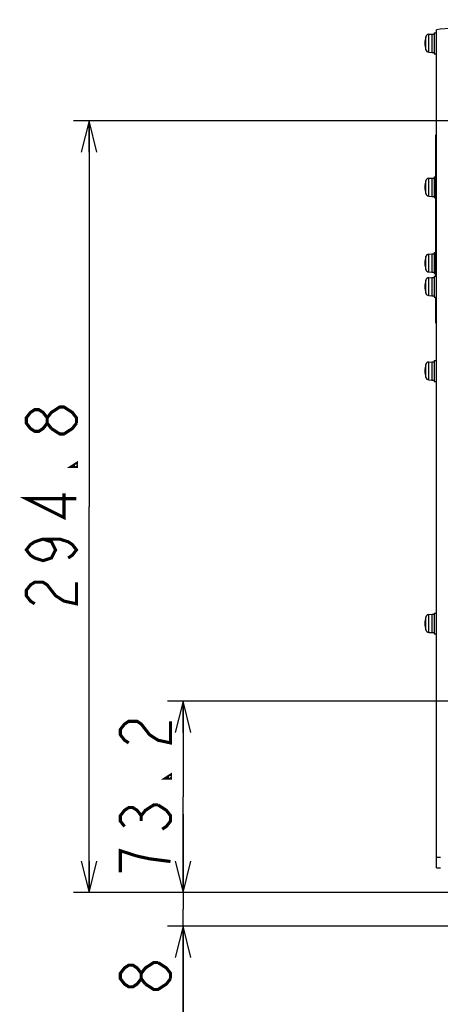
# Model space of a CAD drawing. Extents: x 34 to 410, y 34 to 287.
# Tile 58 of 77: x 253 to 280, y 167 to 229. Entities that reach past the tile are written whole.
import ezdxf

# ---------------------------------------------------------------- set-up
doc = ezdxf.new("R2010")
doc.units = 0
doc.header["$LTSCALE"] = 23.1
doc.layers.get('0').update_dxf_attribs({"linetype": 'CONTINUOUS'})
for name, color, linetype in [('ALL_AXIS', 7, 'CONTINUOUS'), ('ALL_CURVE', 7, 'CONTINUOUS'), ('ALL_DIM', 7, 'CONTINUOUS'), ('ALL_FEATURES', 7, 'CONTINUOUS')]:
    doc.layers.add(name, color=color, linetype=linetype)
doc.dimstyles.get("Standard").update_dxf_attribs({"dimtxt": 2.5, "dimasz": 2.5, "dimexe": 1.25, "dimexo": 0.625, "dimtad": 1, "dimcen": 2.5, "dimazin": 3, "dimtfac": 1, "dimtmove": 0, "dimatfit": 3})

# ---------------------------------------------------------------- blocks, each defined once
blk = doc.blocks.new('_OPEN')
at = {"color": 0, "linetype": 'BYBLOCK'}
for p, q in [((0, 0), (-1, 0.25)), ((-1, -0.25), (0, 0)), ((-1, 0), (0, 0))]:
    blk.add_line(p, q, dxfattribs=at)
blk = doc.blocks.new('*D13')
at = {"layer": 'ALL_DIM', "color": 2, "linetype": 'CONTINUOUS'}
for p, q in [((263.173, 173.636), (263.173, 178.636)), ((263.173, 178.636), (263.173, 172.567)), ((283.184, 173.636), (262.173, 173.636)), ((263.173, 158.679), (263.173, 172.567)), ((298.873, 171.498), (262.173, 171.498)), ((263.173, 171.498), (263.173, 158.679))]:
    blk.add_line(p, q, dxfattribs=at)
at = {"layer": 'ALL_DIM', "color": 2, "linetype": 'CONTINUOUS', "xscale": 2, "yscale": 2, "zscale": 2}
for p, rotation in [((263.173, 173.636), 270), ((263.173, 171.498), 90)]:
    blk.add_blockref('_OPEN', p, dxfattribs=dict(at, rotation=rotation))
blk = doc.blocks.new('*D14')
at = {"layer": 'ALL_DIM', "color": 2, "linetype": 'CONTINUOUS'}
for p, q in [((292.225, 222.867), (256.173, 222.867)), ((257.173, 222.867), (257.173, 198.252)), ((257.173, 173.636), (257.173, 198.252)), ((283.182, 173.636), (256.173, 173.636))]:
    blk.add_line(p, q, dxfattribs=at)
at = {"layer": 'ALL_DIM', "color": 2, "linetype": 'CONTINUOUS', "xscale": 2, "yscale": 2, "zscale": 2}
for p, rotation in [((257.173, 222.867), 90), ((257.173, 173.636), 270)]:
    blk.add_blockref('_OPEN', p, dxfattribs=dict(at, rotation=rotation))
blk = doc.blocks.new('*D15')
at = {"layer": 'ALL_DIM', "color": 2, "linetype": 'CONTINUOUS'}
for p, q in [((287.184, 177.638), (287.184, 239.887)), ((295.802, 226.444), (295.802, 239.887)), ((287.184, 238.887), (274.562, 238.887)), ((274.562, 238.887), (291.493, 238.887)), ((300.802, 238.887), (291.493, 238.887)), ((295.802, 238.887), (300.802, 238.887))]:
    blk.add_line(p, q, dxfattribs=at)
at = {"layer": 'ALL_DIM', "color": 2, "linetype": 'CONTINUOUS', "xscale": 2, "yscale": 2, "zscale": 2}
blk.add_blockref('_OPEN', (287.184, 238.887), dxfattribs=at)
at = {"layer": 'ALL_DIM', "color": 2, "linetype": 'CONTINUOUS', "xscale": 2, "yscale": 2, "zscale": 2, "rotation": 180}
blk.add_blockref('_OPEN', (295.802, 238.887), dxfattribs=at)
blk = doc.blocks.new('*D22')
at = {"layer": 'ALL_DIM', "color": 2, "linetype": 'CONTINUOUS'}
for p, q in [((287.268, 184.852), (287.268, 183.096)), ((287.268, 183.096), (287.824, 182.359)), ((287.824, 182.359), (287.824, 155.371)), ((287.184, 169.634), (287.184, 155.371)), ((287.184, 156.371), (276.872, 156.371)), ((276.872, 156.371), (287.504, 156.371)), ((292.824, 156.371), (287.504, 156.371)), ((287.824, 156.371), (292.824, 156.371))]:
    blk.add_line(p, q, dxfattribs=at)
at = {"layer": 'ALL_DIM', "color": 2, "linetype": 'CONTINUOUS', "xscale": 2, "yscale": 2, "zscale": 2}
blk.add_blockref('_OPEN', (287.184, 156.371), dxfattribs=at)
at = {"layer": 'ALL_DIM', "color": 2, "linetype": 'CONTINUOUS', "xscale": 2, "yscale": 2, "zscale": 2, "rotation": 180}
blk.add_blockref('_OPEN', (287.824, 156.371), dxfattribs=at)
blk = doc.blocks.new('*D23')
at = {"layer": 'ALL_DIM', "color": 2, "linetype": 'CONTINUOUS'}
for p, q in [((287.268, 184.852), (287.268, 183.092)), ((300.628, 184.852), (300.628, 149.371)), ((287.268, 183.092), (287.824, 182.361)), ((287.824, 182.361), (287.824, 149.371)), ((287.824, 150.371), (259.277, 150.371)), ((259.277, 150.371), (294.226, 150.371)), ((305.628, 150.371), (294.226, 150.371)), ((300.628, 150.371), (305.628, 150.371))]:
    blk.add_line(p, q, dxfattribs=at)
at = {"layer": 'ALL_DIM', "color": 2, "linetype": 'CONTINUOUS', "xscale": 2, "yscale": 2, "zscale": 2}
blk.add_blockref('_OPEN', (287.824, 150.371), dxfattribs=at)
at = {"layer": 'ALL_DIM', "color": 2, "linetype": 'CONTINUOUS', "xscale": 2, "yscale": 2, "zscale": 2, "rotation": 180}
blk.add_blockref('_OPEN', (300.628, 150.371), dxfattribs=at)
blk = doc.blocks.new('*D27')
at = {"layer": 'ALL_DIM', "color": 2, "linetype": 'CONTINUOUS'}
for p, q in [((299.628, 185.852), (262.173, 185.852)), ((263.173, 185.852), (263.173, 179.744)), ((263.173, 173.636), (263.173, 179.744)), ((283.182, 173.636), (262.173, 173.636))]:
    blk.add_line(p, q, dxfattribs=at)
at = {"layer": 'ALL_DIM', "color": 2, "linetype": 'CONTINUOUS', "xscale": 2, "yscale": 2, "zscale": 2}
for p, rotation in [((263.173, 185.852), 90), ((263.173, 173.636), 270)]:
    blk.add_blockref('_OPEN', p, dxfattribs=dict(at, rotation=rotation))

msp = doc.modelspace()

# ---------------------------------------------------------------- linework, layer by layer
at = {"color": 7, "linetype": 'CONTINUOUS'}
for p, q in [((279.565, 228.725), (279.335, 228.684)), ((280.801, 228.819), (279.565, 228.725))]:
    msp.add_line(p, q, dxfattribs=at)
at = {"layer": 'ALL_AXIS', "color": 9, "linetype": 'CONTINUOUS'}
for p, q in [((278.658, 227.416), (278.658, 228.239)), ((278.848, 227.259), (278.848, 228.395)), ((278.658, 218.231), (278.658, 219.054)), ((278.848, 218.074), (278.848, 219.21)), ((278.848, 213.231), (278.848, 214.367)), ((278.658, 213.388), (278.658, 214.211)), ((278.658, 211.885), (278.658, 212.708)), ((278.848, 211.728), (278.848, 212.864)), ((278.658, 206.508), (278.658, 207.33)), ((278.848, 206.351), (278.848, 207.487)), ((278.658, 190.392), (278.658, 191.215)), ((278.848, 190.235), (278.848, 191.372))]:
    msp.add_line(p, q, dxfattribs=at)
at = {"layer": 'ALL_AXIS', "color": 7, "linetype": 'CONTINUOUS'}
for p, q in [((278.848, 228.395), (279.035, 228.412)), ((279.035, 228.412), (279.035, 227.243)), ((279.035, 228.412), (279.202, 228.412)), ((279.202, 228.495), (279.202, 227.159)), ((279.202, 228.495), (279.335, 228.495)), ((278.848, 227.259), (279.035, 227.243)), ((279.035, 227.243), (279.202, 227.243)), ((279.202, 227.159), (279.335, 227.159)), ((279.202, 219.31), (279.202, 217.974)), ((279.202, 219.31), (279.302, 219.31)), ((278.848, 219.21), (279.035, 219.227)), ((279.035, 219.227), (279.035, 218.058)), ((279.035, 219.227), (279.202, 219.227)), ((278.848, 218.074), (279.035, 218.058)), ((279.035, 218.058), (279.202, 218.058)), ((279.202, 217.974), (279.302, 217.974)), ((278.848, 214.367), (279.035, 214.384)), ((279.035, 214.384), (279.035, 213.215)), ((279.035, 214.384), (279.202, 214.384)), ((279.202, 214.467), (279.202, 213.131)), ((279.202, 214.467), (279.302, 214.467)), ((278.848, 213.231), (279.035, 213.215)), ((279.035, 213.215), (279.202, 213.215)), ((279.202, 213.131), (279.302, 213.131)), ((278.848, 212.864), (279.035, 212.881)), ((279.035, 212.881), (279.035, 211.712)), ((279.035, 212.881), (279.202, 212.881)), ((279.202, 212.964), (279.202, 211.628)), ((279.202, 212.964), (279.335, 212.964)), ((278.848, 211.728), (279.035, 211.712)), ((279.035, 211.712), (279.202, 211.712)), ((279.202, 211.628), (279.335, 211.628)), ((278.848, 207.487), (279.035, 207.503)), ((279.035, 207.503), (279.035, 206.334)), ((279.035, 207.503), (279.202, 207.503)), ((279.202, 207.587), (279.202, 206.251)), ((279.202, 207.587), (279.335, 207.587)), ((278.848, 206.351), (279.035, 206.334)), ((279.035, 206.334), (279.202, 206.334)), ((279.202, 206.251), (279.335, 206.251)), ((278.848, 191.372), (279.035, 191.388)), ((279.035, 191.388), (279.035, 190.219)), ((279.035, 191.388), (279.202, 191.388)), ((279.202, 191.471), (279.202, 190.135)), ((279.202, 191.471), (279.335, 191.471)), ((278.848, 190.235), (279.035, 190.219)), ((279.035, 190.219), (279.202, 190.219)), ((279.202, 190.135), (279.335, 190.135))]:
    msp.add_line(p, q, dxfattribs=at)
for centre, radius, start, end in [((280.104, 227.827), 1.503, 164.11915, 195.88085), ((278.867, 228.179), 0.217, 95, 164.11915), ((278.867, 227.475), 0.217, 195.88085, 265), ((280.104, 218.642), 1.503, 164.11915, 195.88085), ((278.867, 218.994), 0.217, 95, 164.11915), ((278.867, 218.29), 0.217, 195.88085, 265), ((278.867, 214.151), 0.217, 95, 164.11915), ((280.104, 213.799), 1.503, 164.11915, 195.88085), ((278.867, 213.447), 0.217, 195.88085, 265), ((280.104, 212.296), 1.503, 164.11915, 195.88085), ((278.867, 212.648), 0.217, 95, 164.11915), ((278.867, 211.944), 0.217, 195.88085, 265), ((280.104, 206.919), 1.503, 164.11915, 195.88085), ((278.867, 207.271), 0.217, 95, 164.11915), ((278.867, 206.567), 0.217, 195.88085, 265), ((280.104, 190.803), 1.503, 164.11915, 195.88085), ((278.867, 191.155), 0.217, 95, 164.11915), ((278.867, 190.452), 0.217, 195.88085, 265)]:
    msp.add_arc(centre, radius, start, end, dxfattribs=at)
at = {"layer": 'ALL_CURVE', "color": 40, "linetype": 'CONTINUOUS'}
for p, q in [((278.601, 227.827), (278.642, 227.827)), ((278.601, 218.642), (278.642, 218.642)), ((278.601, 213.799), (278.642, 213.799)), ((278.601, 212.296), (278.642, 212.296)), ((278.601, 206.919), (278.642, 206.919)), ((278.601, 190.803), (278.642, 190.803))]:
    msp.add_line(p, q, dxfattribs=at)
for centre in [(280.104, 227.827), (280.104, 218.642), (280.104, 213.799), (280.104, 212.296), (280.104, 206.919), (280.104, 190.803)]:
    msp.add_arc(centre, 1.503, 166.5066, 193.4934, dxfattribs=at)
at = {"layer": 'ALL_DIM', "color": 2, "linetype": 'CONTINUOUS', "const_width": 0.2}
for points in [[(254.506, 203.584), (254.24, 203.24), (253.973, 203.068), (253.706, 203.068), (253.44, 203.24), (253.173, 203.584), (253.173, 203.928), (253.44, 204.272), (253.706, 204.444), (253.973, 204.444), (254.24, 204.272), (254.506, 203.928)], [(254.773, 203.24), (254.506, 203.584), (254.506, 203.928), (254.773, 204.272), (255.04, 204.444), (255.306, 204.616), (255.573, 204.616), (255.84, 204.444), (256.106, 204.272), (256.373, 203.928), (256.373, 203.584)], [(256.373, 203.584), (256.106, 203.24), (255.84, 203.068), (255.573, 202.896), (255.306, 202.896), (254.773, 203.24)], [(256.373, 201.004), (256.373, 200.832), (256.106, 200.832), (256.373, 201.004)], [(256.373, 198.768), (253.173, 198.768), (255.573, 197.564), (255.573, 199.112)], [(254.24, 196.188), (254.773, 196.016), (255.04, 195.5), (254.773, 194.984), (254.24, 194.812), (253.706, 194.984), (253.44, 195.156), (253.173, 195.5), (253.44, 195.844), (253.706, 196.016), (254.24, 196.188), (255.306, 196.188), (255.84, 196.016), (256.106, 195.844), (256.373, 195.5), (256.106, 195.156), (255.84, 194.984)], [(253.706, 192.06), (253.44, 192.232), (253.173, 192.576), (253.173, 192.92), (253.44, 193.264), (253.706, 193.436), (254.24, 193.436), (254.506, 193.264), (254.773, 192.92), (255.04, 192.576), (255.573, 192.232), (256.373, 192.06), (256.373, 193.436)], [(259.706, 183.184), (259.44, 183.356), (259.173, 183.7), (259.173, 184.044), (259.44, 184.388), (259.706, 184.56), (260.24, 184.56), (260.506, 184.388), (260.773, 184.044), (261.04, 183.7), (261.573, 183.356), (262.373, 183.184), (262.373, 184.56)], [(262.373, 181.12), (262.373, 180.948), (262.106, 180.948), (262.373, 181.12)], [(259.44, 177.852), (259.173, 178.196), (259.173, 178.54), (259.44, 178.884), (259.706, 179.056), (259.973, 179.056), (260.24, 178.884), (260.506, 178.54), (260.773, 178.884), (261.04, 179.056), (261.306, 179.228), (261.573, 179.228)], [(261.573, 179.228), (262.106, 178.884), (262.373, 178.54), (262.373, 178.196), (262.106, 177.852), (261.84, 177.68)], [(260.506, 178.196), (260.506, 178.54)], [(260.24, 175.96), (259.173, 176.304), (259.173, 174.928)], [(262.373, 175.616), (261.04, 175.788), (260.24, 175.96)], [(260.506, 168.139), (260.24, 167.795), (259.973, 167.623), (259.706, 167.623), (259.44, 167.795), (259.173, 168.139), (259.173, 168.483), (259.44, 168.827), (259.706, 168.999), (259.973, 168.999), (260.24, 168.827), (260.506, 168.483)], [(260.773, 167.795), (260.506, 168.139), (260.506, 168.483), (260.773, 168.827), (261.04, 168.999), (261.306, 169.171), (261.573, 169.171)], [(261.573, 169.171), (262.106, 168.827), (262.373, 168.483), (262.373, 168.139)], [(262.373, 168.139), (262.106, 167.795), (261.84, 167.623), (261.573, 167.451), (261.306, 167.451), (260.773, 167.795)]]:
    msp.add_lwpolyline(points, dxfattribs=at)
at = {"layer": 'ALL_FEATURES', "color": 7, "linetype": 'CONTINUOUS'}
for p, q in [((279.335, 175.222), (279.335, 228.684)), ((279.302, 212.964), (279.302, 221.982)), ((279.302, 221.982), (279.335, 221.982)), ((279.319, 212.964), (279.319, 221.982)), ((279.302, 209.958), (279.302, 211.628)), ((279.319, 209.958), (279.319, 211.628)), ((279.302, 210.543), (279.335, 210.543)), ((279.302, 209.958), (279.335, 209.958)), ((279.335, 175.89), (279.603, 175.89)), ((279.335, 175.222), (279.603, 175.222))]:
    msp.add_line(p, q, dxfattribs=at)
at = {"layer": 'ALL_FEATURES', "color": 9, "linetype": 'CONTINUOUS'}
msp.add_line((279.302, 221.648), (279.335, 221.648), dxfattribs=at)

# ---------------------------------------------------------------- dimensions: what is measured, and where the dimension line sits
at = {"layer": 'ALL_DIM', "color": 2, "linetype": 'CONTINUOUS'}
for base, p1, p2, picture, middle in [((295.802, 238.887), (287.184, 176.638), (295.802, 225.444), '*D15', (274.562, 238.887)), ((300.628, 150.371), (287.268, 185.852), (300.628, 185.852), '*D23', (259.277, 150.371)), ((287.268, 156.371), (287.184, 170.634), (287.268, 185.852), '*D22', (276.872, 156.371))]:
    dim = msp.add_linear_dim(base=base, p1=p1, p2=p2, dimstyle='Standard', dxfattribs=at)
    dim.commit()
    dim.dimension.update_dxf_attribs({"geometry": picture, "text_midpoint": middle, "dimtype": 128})
for base, p1, p2, picture, middle in [((257.173, 222.867), (284.182, 173.636), (293.225, 222.867), '*D14', (257.173, 191.372)), ((263.173, 185.852), (284.182, 173.636), (300.628, 185.852), '*D27', (263.173, 174.24)), ((263.173, 173.636), (299.873, 171.498), (284.184, 173.636), '*D13', (263.173, 158.679))]:
    dim = msp.add_linear_dim(base=base, p1=p1, p2=p2, angle=90, dimstyle='Standard', dxfattribs=at)
    dim.commit()
    dim.dimension.update_dxf_attribs({"geometry": picture, "text_midpoint": middle, "dimtype": 128})

doc.saveas('drawing.dxf')
